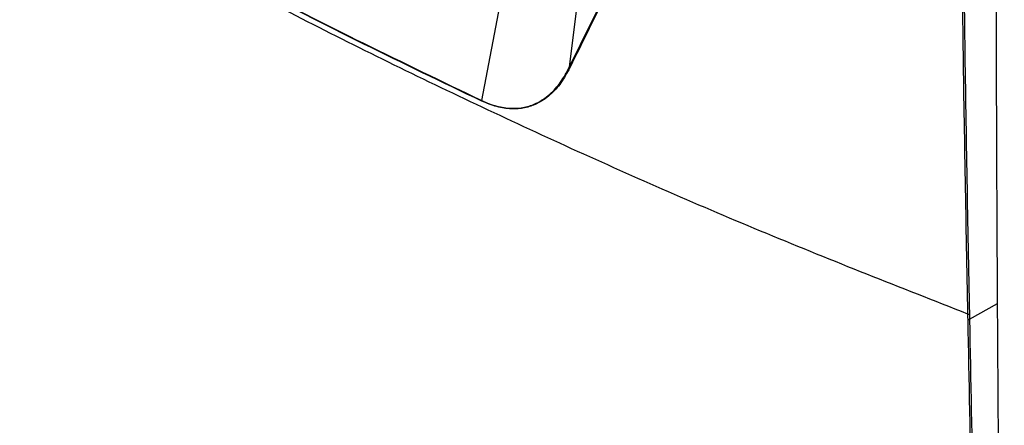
# Model space of a CAD drawing. Header units: millimetres. Extents: x 155400 to 158181, y 110534 to 115156.
# Tile 98 of 121: x 157702 to 157829, y 114360 to 114412. Entities that reach past the tile are written whole.
import ezdxf

# ---------------------------------------------------------------- set-up
doc = ezdxf.new("R2010")
doc.units = ezdxf.units.MM

msp = doc.modelspace()

# ---------------------------------------------------------------- linework, layer by layer
at = {"color": 7, "linetype": 'Continuous', "lineweight": 25}
for p, q in [((157761.58, 114402.06), (157765.62, 114423.28)), ((157774.64, 114421.47), (157772.83, 114406.35)), ((157824.33, 114373.91), (157827.95, 114375.93)), ((157824.32, 114374.59), (157824.33, 114373.91))]:
    msp.add_line(p, q, dxfattribs=at)
at = {"color": 7, "linetype": 'Continuous', "lineweight": 25, "flags": 128}
msp.add_lwpolyline([(157824.15, 114373.9), (157824.14, 114374.14), (157824.13, 114374.58)], dxfattribs=at)
at = {"color": 7, "linetype": 'Continuous', "lineweight": 25}
msp.add_arc((157824.23, 114374.12), 0.232, 249.9808, 297.6611, dxfattribs=at)
for points, knots in [([(157824.13, 114374.58), (157815.45, 114377.99), (157798.09, 114384.8), (157773.01, 114395.78), (157748.65, 114407.29), (157725.11, 114419.37), (157702.38, 114431.98), (157680.53, 114445.09), (157659.59, 114458.7), (157639.62, 114472.77), (157620.57, 114487.27), (157608.76, 114497.3), (157602.85, 114502.32)], [0, 0, 0, 0, 0.100013, 0.199862, 0.299712, 0.399716, 0.499806, 0.599806, 0.69988, 0.799952, 0.89994, 1, 1, 1, 1]), ([(157772.83, 114406.35), (157776.65, 114414.12), (157784.27, 114429.67), (157795.12, 114451.21), (157802.21, 114465), (157805.24, 114470.88)], [0, 0, 0, 0, 0.364481, 0.728961, 1, 1, 1, 1]), ([(157805.29, 114470.75), (157802.26, 114464.87), (157795.17, 114451.09), (157784.33, 114429.57), (157776.7, 114414.03), (157772.88, 114406.26)], [0, 0, 0, 0, 0.27104, 0.635519, 1, 1, 1, 1]), ([(157761.56, 114401.99), (157756.48, 114404.43), (157746.31, 114409.3), (157731.45, 114416.89), (157716.88, 114424.68), (157702.62, 114432.7), (157688.68, 114440.95), (157675.07, 114449.42), (157661.79, 114458.08), (157653.25, 114464.01), (157648.99, 114466.98)], [0, 0, 0, 0, 0.124304, 0.2486083, 0.3732211, 0.4978339, 0.6232177, 0.7486014, 0.8743008, 1, 1, 1, 1]), ([(157649, 114467.05), (157653.26, 114464.09), (157661.77, 114458.17), (157675.04, 114449.52), (157688.66, 114441.05), (157702.62, 114432.8), (157716.86, 114424.78), (157731.42, 114416.99), (157746.29, 114409.39), (157756.48, 114404.51), (157761.58, 114402.06)], [0, 0, 0, 0, 0.125383, 0.250767, 0.376467, 0.502166, 0.626471, 0.750776, 0.875388, 1, 1, 1, 1]), ([(157824.13, 114374.58), (157823.91, 114386.05), (157823.63, 114400.71), (157823.29, 114428.25), (157823.15, 114446.47), (157823.11, 114461.52), (157823.1, 114463.68)], [0, 0, 0, 0, 0.387947, 0.49586, 0.927516, 1, 1, 1, 1]), ([(157823.29, 114463.69), (157823.38, 114445.44), (157823.53, 114415.63), (157824.1, 114386.06), (157824.32, 114374.59)], [0, 0, 0, 0, 0.612051, 1, 1, 1, 1]), ([(157827.95, 114375.93), (157827.89, 114387.49), (157827.76, 114413.27), (157827.79, 114439.12), (157827.8, 114453.37)], [0, 0, 0, 0, 0.448773, 1, 1, 1, 1]), ([(157772.88, 114406.26), (157772.53, 114405.61), (157771.82, 114404.31), (157770.39, 114402.73), (157768.8, 114401.64), (157767.1, 114401.07), (157765.38, 114400.93), (157763.51, 114401.19), (157762.21, 114401.73), (157761.56, 114401.99)], [0, 0, 0, 0, 0.167341, 0.333332, 0.499033, 0.62404, 0.7489, 0.874455, 1, 1, 1, 1]), ([(157761.58, 114402.06), (157761.58, 114402.06), (157762.22, 114401.76), (157763.51, 114401.28), (157765.37, 114401), (157767.08, 114401.15), (157768.78, 114401.72), (157770.36, 114402.81), (157771.78, 114404.39), (157772.48, 114405.69), (157772.83, 114406.35)], [0, 0, 0, 0, 0.000003, 0.125418, 0.250843, 0.375643, 0.500591, 0.666378, 0.832458, 1, 1, 1, 1]), ([(157618.88, 114401.52), (157624.07, 114397.4), (157634.43, 114389.16), (157650.9, 114377.19), (157668, 114365.52), (157685.78, 114354.19), (157704.19, 114343.2), (157723.22, 114332.58), (157742.84, 114322.32), (157763.04, 114312.46), (157783.74, 114302.97), (157797.99, 114297), (157805.12, 114294.01)], [0, 0, 0, 0, 0.100003, 0.200035, 0.300159, 0.400217, 0.50023, 0.600324, 0.700383, 0.800282, 0.900117, 1, 1, 1, 1]), ([(157828.82, 114287.27), (157828.71, 114295.17), (157828.5, 114310.98), (157828.19, 114340.51), (157828.04, 114362.19), (157827.95, 114375.93)], [0, 0, 0, 0, 0.2679045, 0.535809, 1, 1, 1, 1]), ([(157825.94, 114285.76), (157825.94, 114285.84), (157825.93, 114286.25), (157825.89, 114287.94), (157825.75, 114294.72), (157825.47, 114307.95), (157825.06, 114327.76), (157824.61, 114350.28), (157824.3, 114366.03), (157824.15, 114373.9)], [0, 0, 0, 0, 0.002747, 0.013737, 0.057697, 0.233535, 0.464279, 0.73214, 1, 1, 1, 1]), ([(157824.33, 114373.91), (157824.49, 114366.04), (157824.79, 114350.29), (157825.27, 114326.68), (157825.71, 114305.18), (157826, 114291.54), (157826.12, 114285.78)], [0, 0, 0, 0, 0.26786, 0.535721, 0.803581, 1, 1, 1, 1])]:
    msp.add_open_spline(points, degree=3, knots=knots, dxfattribs=at)
for points in [[(157772.83, 114406.35), (157772.83, 114406.34), (157772.84, 114406.33), (157772.85, 114406.3), (157772.86, 114406.28), (157772.88, 114406.27), (157772.88, 114406.26)], [(157761.58, 114402.06), (157761.57, 114402.05), (157761.57, 114402.03), (157761.56, 114402), (157761.56, 114401.99)], [(157824.13, 114374.58), (157824.15, 114374.57), (157824.18, 114374.56), (157824.23, 114374.56), (157824.28, 114374.57), (157824.31, 114374.58), (157824.32, 114374.59)]]:
    msp.add_open_spline(points, degree=3, dxfattribs=at)

doc.saveas('drawing.dxf')
